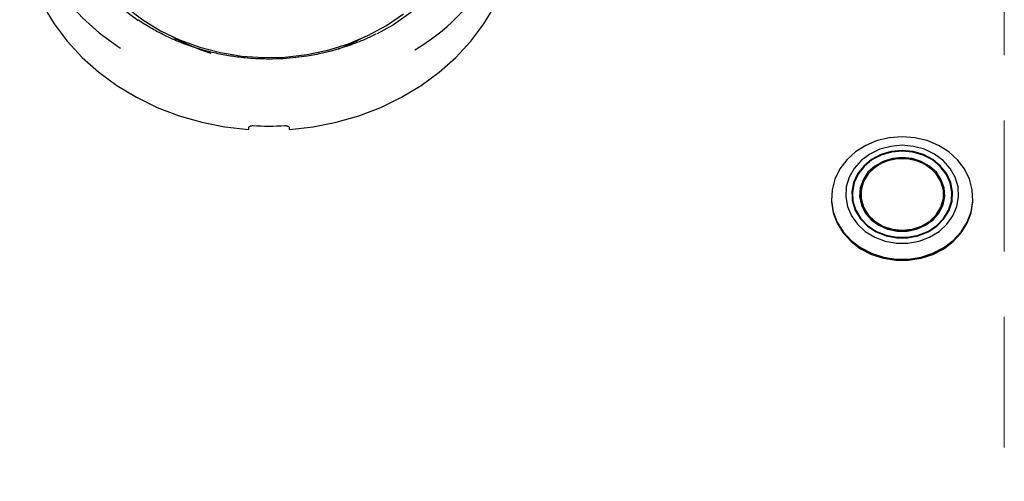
# Model space of a CAD drawing. Header units: inches. Extents: x 35 to 206, y 22 to 147.
# Tile 12 of 51: x 92.65 to 98.67, y 48 to 50.83. Entities that reach past the tile are written whole.
import ezdxf

# ---------------------------------------------------------------- set-up
doc = ezdxf.new("R2010")
doc.units = ezdxf.units.IN
doc.header["$LTSCALE"] = 16
doc.header["$MEASUREMENT"] = 0
doc.linetypes.add('HIDDEN', pattern=[0.075, 0.05, -0.025])
doc.layers.add('FORMAT', color=7, linetype='Continuous')

msp = doc.modelspace()

# ---------------------------------------------------------------- linework, layer by layer
at = {"color": 7, "linetype": 'Continuous', "lineweight": 25}
for p, q in [((94.1454, 50.5963), (94.1454, 50.5884)), ((94.2044, 50.588), (94.2044, 50.5963)), ((97.6168, 49.7372), (97.6168, 49.7303)), ((97.7448, 49.7335), (97.7434, 49.7254)), ((97.7448, 49.7598), (97.7448, 49.7173)), ((97.7971, 49.7251), (97.7944, 49.7146)), ((97.7971, 49.7252), (97.8037, 49.6878)), ((98.296, 49.6878), (98.3027, 49.7252)), ((98.3054, 49.7146), (98.3026, 49.7251)), ((98.355, 49.7173), (98.355, 49.7598)), ((98.3564, 49.7254), (98.355, 49.7335)), ((98.483, 49.7303), (98.483, 49.7372)), ((97.8037, 49.6878), (97.8047, 49.6828)), ((98.2951, 49.6828), (98.296, 49.6878))]:
    msp.add_line(p, q, dxfattribs=at)
at = {"color": 7, "linetype": 'Continuous', "lineweight": 25, "flags": 128}
for points in [[(92.9845, 52.5228), (92.9507, 52.4844), (92.8698, 52.3784), (92.801, 52.2662), (92.7451, 52.1488), (92.7026, 52.0272), (92.6738, 51.9027), (92.659, 51.7763), (92.6583, 51.6493), (92.6718, 51.5228), (92.6994, 51.398), (92.7407, 51.2761), (92.7954, 51.1582), (92.863, 51.0455), (92.9429, 50.9389), (93.0342, 50.8396), (93.1362, 50.7483), (93.2479, 50.6659), (93.2665, 50.6537)], [(93.373, 50.8234), (93.3066, 50.8718), (93.2106, 50.9549), (93.1251, 51.0464), (93.0512, 51.145), (92.9895, 51.2498), (92.9408, 51.3596), (92.9057, 51.4732), (92.8844, 51.5894), (92.8773, 51.7069), (92.8844, 51.8243), (92.9057, 51.9405), (92.9408, 52.0541), (92.9533, 52.0857)], [(95.4725, 51.7069), (95.4654, 51.5894), (95.4441, 51.4732), (95.409, 51.3596), (95.3603, 51.2498), (95.2986, 51.145), (95.2246, 51.0464), (95.1392, 50.9549), (95.0431, 50.8718), (94.9376, 50.7977), (94.838, 50.7409)], [(92.6494, 51.5132), (92.651, 51.4011), (92.6659, 51.2754), (92.6946, 51.1516), (92.7368, 51.0306), (92.7922, 50.9138), (92.8601, 50.802), (92.9401, 50.6964), (93.0314, 50.5978), (93.1331, 50.5073), (93.2444, 50.4256), (93.3641, 50.3534), (93.4913, 50.2915), (93.6247, 50.2404), (93.7631, 50.2005), (93.9052, 50.1723), (94.0499, 50.1559)], [(94.2999, 50.1559), (94.4445, 50.1723), (94.5867, 50.2005), (94.7251, 50.2404), (94.8585, 50.2915), (94.9857, 50.3534), (95.1054, 50.4256), (95.2166, 50.5073), (95.3184, 50.5978), (95.4096, 50.6964), (95.4896, 50.802), (95.5576, 50.9138), (95.613, 51.0306), (95.6552, 51.1516), (95.6839, 51.2754), (95.6988, 51.4011), (95.7004, 51.5132)], [(93.3028, 50.903), (93.403, 50.8271), (93.5119, 50.7609), (93.6283, 50.705), (93.7508, 50.6602), (93.8782, 50.627), (94.009, 50.6056), (94.1416, 50.5964), (94.2746, 50.5995), (94.4065, 50.6148), (94.5358, 50.6421), (94.6609, 50.6812), (94.7806, 50.7316), (94.8934, 50.7927), (94.998, 50.8639)], [(94.7661, 50.7248), (94.6742, 50.6782), (94.5959, 50.6462)], [(98.0499, 50.1123), (97.9726, 50.1062), (97.8977, 50.0883), (97.8278, 50.0592), (97.765, 50.0196), (97.7113, 49.971), (97.6685, 49.9149), (97.638, 49.8531), (97.6207, 49.7875), (97.6173, 49.7204), (97.6277, 49.6537), (97.6517, 49.5898), (97.6885, 49.5306), (97.7369, 49.478), (97.7953, 49.4338), (97.862, 49.3993), (97.9347, 49.3757), (98.0111, 49.3637), (98.0887, 49.3637), (98.1651, 49.3757), (98.2378, 49.3993), (98.3044, 49.4338), (98.3629, 49.478), (98.4113, 49.5306), (98.4481, 49.5898), (98.4721, 49.6537), (98.4825, 49.7204), (98.479, 49.7875), (98.4618, 49.8531), (98.4312, 49.9149), (98.3885, 49.971), (98.3348, 50.0196), (98.272, 50.0592), (98.2021, 50.0883), (98.1272, 50.1062), (98.0499, 50.1123)], [(98.0499, 50.0596), (97.9802, 50.0534), (97.9134, 50.0353), (97.8522, 50.0058), (97.799, 49.9663), (97.7562, 49.9184), (97.7253, 49.8639), (97.7078, 49.8052), (97.7042, 49.7447), (97.7148, 49.6847), (97.7392, 49.6278), (97.7762, 49.5764), (97.8244, 49.5324), (97.8819, 49.4978), (97.9463, 49.4739), (98.0149, 49.4616), (98.0849, 49.4616), (98.1535, 49.4739), (98.2178, 49.4978), (98.2753, 49.5324), (98.3236, 49.5764), (98.3606, 49.6278), (98.3849, 49.6847), (98.3955, 49.7447), (98.392, 49.8052), (98.3744, 49.8639), (98.3436, 49.9184), (98.3007, 49.9663), (98.2476, 50.0058), (98.1864, 50.0353), (98.1196, 50.0534), (98.0499, 50.0596)], [(98.0499, 50.0275), (97.9834, 50.0212), (97.9201, 50.0028), (97.8629, 49.9729), (97.8143, 49.9331), (97.7768, 49.8852), (97.7521, 49.8314), (97.7413, 49.7743), (97.7449, 49.7165), (97.7628, 49.6608), (97.7941, 49.6096), (97.8373, 49.5655), (97.8906, 49.5305), (97.9512, 49.5062), (98.0165, 49.4938), (98.0833, 49.4938), (98.1486, 49.5062), (98.2092, 49.5305), (98.2624, 49.5655), (98.3057, 49.6096), (98.337, 49.6608), (98.3549, 49.7165), (98.3585, 49.7743), (98.3477, 49.8314), (98.3229, 49.8852), (98.2854, 49.9331), (98.2369, 49.9729), (98.1797, 50.0028), (98.1163, 50.0212), (98.0499, 50.0275)], [(98.0499, 50.0241), (97.9843, 50.0179), (97.9218, 49.9997), (97.8652, 49.9702), (97.8173, 49.9309), (97.7803, 49.8836), (97.7559, 49.8305), (97.7452, 49.7741), (97.7488, 49.7171), (97.7664, 49.662), (97.7973, 49.6116), (97.8401, 49.568), (97.8926, 49.5334), (97.9525, 49.5094), (98.0169, 49.4971), (98.0829, 49.4971), (98.1473, 49.5094), (98.2072, 49.5334), (98.2597, 49.568), (98.3024, 49.6116), (98.3333, 49.662), (98.351, 49.7171), (98.3546, 49.7741), (98.3439, 49.8305), (98.3195, 49.8836), (98.2824, 49.9309), (98.2345, 49.9702), (98.178, 49.9997), (98.1155, 50.0179), (98.0499, 50.0241)], [(98.0499, 49.9857), (97.9897, 49.9796), (97.9328, 49.9617), (97.8822, 49.9329), (97.8407, 49.8947), (97.8104, 49.8493), (97.793, 49.7991), (97.7895, 49.7467), (97.8, 49.6951), (97.824, 49.6469), (97.8602, 49.6048), (97.9066, 49.5711), (97.9607, 49.5476), (98.0196, 49.5355), (98.0802, 49.5355), (98.1391, 49.5476), (98.1932, 49.5711), (98.2396, 49.6048), (98.2758, 49.6469), (98.2998, 49.6951), (98.3103, 49.7467), (98.3068, 49.7991), (98.2894, 49.8493), (98.2591, 49.8947), (98.2175, 49.9329), (98.1669, 49.9617), (98.11, 49.9796), (98.0499, 49.9857)], [(98.0499, 49.5373), (97.9909, 49.5433), (97.9351, 49.5609), (97.8855, 49.5891), (97.8448, 49.6265), (97.8151, 49.6711), (97.7981, 49.7203), (97.7946, 49.7716), (97.8049, 49.8223), (97.8284, 49.8695), (97.8639, 49.9107), (97.9094, 49.9438), (97.9624, 49.9669), (98.0202, 49.9787), (98.0796, 49.9787), (98.1373, 49.9669), (98.1904, 49.9438), (98.2359, 49.9107), (98.2713, 49.8695), (98.2949, 49.8223), (98.3052, 49.7716), (98.3017, 49.7203), (98.2847, 49.6711), (98.255, 49.6265), (98.2143, 49.5891), (98.1647, 49.5609), (98.1089, 49.5433), (98.0499, 49.5373)], [(98.0499, 49.9796), (97.9892, 49.9732), (97.932, 49.9544), (97.8816, 49.9243), (97.841, 49.8847), (97.8126, 49.8378), (97.798, 49.7863), (97.798, 49.7334), (97.8126, 49.6819), (97.841, 49.635), (97.8816, 49.5953), (97.932, 49.5653), (97.9892, 49.5465), (98.0499, 49.5401), (98.1106, 49.5465), (98.1678, 49.5653), (98.2182, 49.5953), (98.2587, 49.635), (98.2872, 49.6819), (98.3018, 49.7334), (98.3018, 49.7863), (98.2872, 49.8378), (98.2587, 49.8847), (98.2182, 49.9243), (98.1678, 49.9544), (98.1106, 49.9732), (98.0499, 49.9796)], [(97.6168, 49.7303), (97.6173, 49.7135), (97.6277, 49.6469), (97.6517, 49.5829), (97.6885, 49.5237), (97.7369, 49.4711), (97.7953, 49.4269), (97.862, 49.3924), (97.9347, 49.3688), (98.0111, 49.3568), (98.0887, 49.3568), (98.1651, 49.3688), (98.2378, 49.3924), (98.3044, 49.4269), (98.3629, 49.4711), (98.4113, 49.5237), (98.4481, 49.5829), (98.4721, 49.6469), (98.4825, 49.7135), (98.483, 49.7303)]]:
    msp.add_lwpolyline(points, dxfattribs=at)
at = {"color": 7, "linetype": 'Continuous', "lineweight": 25}
for centre, radius, start, end in [((94.4197, 51.7404), 1.2738, 300.62074, 358.23551), ((94.1536, 51.7361), 1.1609, 240.59724, 253.26464), ((94.1749, 51.938), 1.7608, 266.81861, 273.18139)]:
    msp.add_arc(centre, radius, start, end, dxfattribs=at)
for centre, major_axis, start_param, end_param in [((93.863, 50.4049), (1.5475, 9.0333), 4.689058, 4.69059), ((94.4868, 50.4049), (-1.5475, 9.0333), 1.592595, 1.594127)]:
    msp.add_ellipse(centre, major_axis=major_axis, ratio=0.024697, start_param=start_param, end_param=end_param, dxfattribs=at)
for points, knots in [([(94.1749, 50.5871), (94.1314, 50.5882), (94.0704, 50.5896), (93.9809, 50.5992), (93.905, 50.6107), (93.8157, 50.6299), (93.7237, 50.6559), (93.6299, 50.6894), (93.5366, 50.7307), (93.4495, 50.7766), (93.3965, 50.8117), (93.3719, 50.828)], [0, 0, 0, 0, 0.150331, 0.211212, 0.31224, 0.417127, 0.529626, 0.647041, 0.768305, 0.892592, 1, 1, 1, 1]), ([(94.8314, 50.7418), (94.8264, 50.739), (94.7887, 50.7183), (94.7139, 50.6873), (94.6094, 50.6502), (94.5073, 50.6233), (94.4172, 50.606), (94.3357, 50.5952), (94.2578, 50.5885), (94.2031, 50.5876), (94.1749, 50.5871)], [0, 0, 0, 0, 0.026221, 0.19485, 0.360216, 0.518304, 0.659152, 0.761988, 0.877149, 1, 1, 1, 1]), ([(94.0523, 50.1698), (94.0528, 50.1712), (94.0538, 50.174), (94.0587, 50.1773), (94.0655, 50.1794), (94.0721, 50.1802), (94.076, 50.18), (94.0772, 50.18)], [0, 0, 0, 0, 0.226473, 0.452936, 0.679677, 0.907038, 1, 1, 1, 1]), ([(94.2726, 50.18), (94.2754, 50.18), (94.281, 50.18), (94.2885, 50.1783), (94.2942, 50.1754), (94.2969, 50.1723), (94.2974, 50.1703), (94.2975, 50.1698)], [0, 0, 0, 0, 0.2278958, 0.4558008, 0.6834326, 0.9104559, 1, 1, 1, 1])]:
    msp.add_open_spline(points, degree=3, knots=knots, dxfattribs=at)
at = {"layer": 'FORMAT', "linetype": 'HIDDEN', "lineweight": 18}
msp.add_line((98.6749, 45.811), (98.6749, 56.061), dxfattribs=at)

doc.saveas('drawing.dxf')
